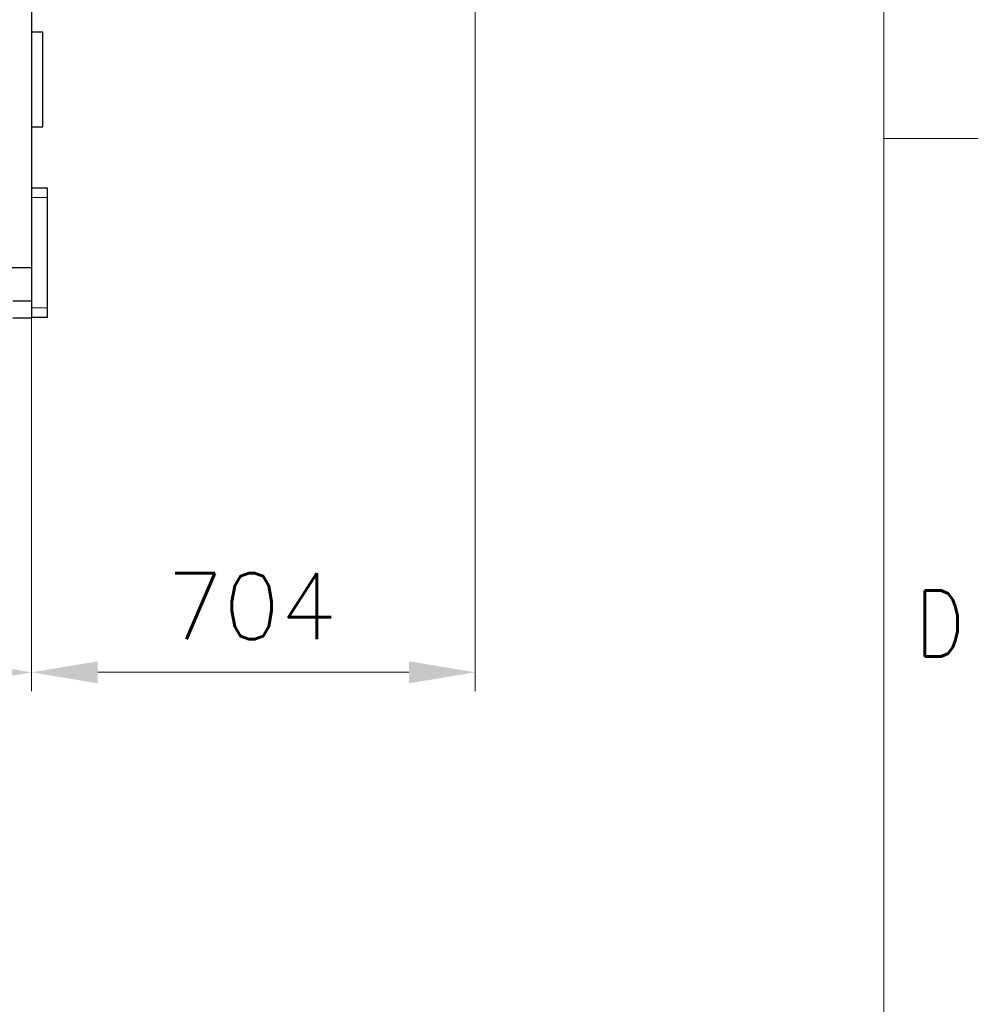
# Model space of a CAD drawing. Header units: inches. Extents: x 0 to 17820, y -10 to 12600.
# Tile 119 of 125: x 16298 to 17820, y 6426 to 7989. Entities that reach past the tile are written whole.
import ezdxf

# ---------------------------------------------------------------- set-up
doc = ezdxf.new("R2010")
doc.units = ezdxf.units.IN
for name, color, linetype, true_color in [('1', 7, 'Continuous', 0xffffff), ('210', 7, 'Continuous', 0xffffff), ('254', 7, 'Continuous', 0xffffff)]:
    doc.layers.add(name, color=color, linetype=linetype, true_color=true_color)
doc.styles.add('latin_extended', font='simplex.shx')
doc.dimstyles.get("Standard").update_dxf_attribs({"dimtxt": 0.18, "dimasz": 0.18, "dimexe": 0.18, "dimexo": 0.0625, "dimgap": 0.09, "dimtad": 0, "dimtih": 1, "dimtoh": 1, "dimdec": 4, "dimzin": 0, "dimdsep": 46, "dimtxsty": 'Standard', "dimcen": 0.09, "dimadec": 0, "dimazin": 0, "dimtfac": 1, "dimtdec": 4, "dimtofl": 0, "dimtmove": 0, "dimatfit": 3, "dimfxl": 1, "dimtolj": 1, "dimtzin": 0, "dimarcsym": 0})

# ---------------------------------------------------------------- blocks, each defined once
blk = doc.blocks.new('_U3')
at = {"layer": '254', "color": 3, "linetype": 'Continuous', "lineweight": 13, "transparency": 16777216}
for p, q in [((12647.1, 8393.6), (12647.1, 6922.7)), ((16317.1, 8393.6), (16317.1, 6922.7)), ((12752.1, 6952.7), (16212.1, 6952.7))]:
    blk.add_line(p, q, dxfattribs=at)
at = {"layer": '254', "color": 3, "transparency": 16777216}
for points in [[(12752.1, 6970.2), (12752.1, 6935.2), (12647.1, 6952.7)], [(16212.1, 6935.2), (16212.1, 6970.2), (16317.1, 6952.7)]]:
    blk.add_solid(points, dxfattribs=at)
at = {"layer": 'Defpoints', "color": 0, "transparency": 16777216}
for p in [(12647.1, 8423.6), (16317.1, 8423.6), (16317.1, 6952.7)]:
    blk.add_point(p, dxfattribs=at)
at = {"layer": '254', "color": 2, "lineweight": 13, "transparency": 16777216, "insert": (14297.1, 7110.2), "char_height": 105, "attachment_point": 1, "style": 'latin_extended'}
blk.add_mtext('\\A1;3670', dxfattribs=at)
blk = doc.blocks.new('_U11')
at = {"layer": '254', "color": 3, "linetype": 'Continuous', "lineweight": 13, "transparency": 16777216}
for p, q in [((17021.1, 8418.6), (17021.1, 6922.7)), ((16317.1, 8393.6), (16317.1, 6922.7)), ((16422.1, 6952.7), (16916.1, 6952.7))]:
    blk.add_line(p, q, dxfattribs=at)
at = {"layer": '254', "color": 3, "transparency": 16777216}
for points in [[(16422.1, 6970.2), (16422.1, 6935.2), (16317.1, 6952.7)], [(16916.1, 6935.2), (16916.1, 6970.2), (17021.1, 6952.7)]]:
    blk.add_solid(points, dxfattribs=at)
at = {"layer": 'Defpoints', "color": 0, "transparency": 16777216}
for p in [(17021.1, 8448.6), (16317.1, 8423.6), (17021.1, 6952.7)]:
    blk.add_point(p, dxfattribs=at)
at = {"layer": '254', "color": 2, "lineweight": 13, "transparency": 16777216, "insert": (16531.6, 7110.2), "char_height": 105, "attachment_point": 1, "style": 'latin_extended'}
blk.add_mtext('\\A1;704', dxfattribs=at)

msp = doc.modelspace()

# ---------------------------------------------------------------- linework, layer by layer
at = {"layer": '1', "color": 2, "linetype": 'Continuous', "lineweight": 25}
for p, q in [((16317.116, 8127.957), (16317.116, 7595.254)), ((16335.116, 7968.649), (16317.116, 7968.649)), ((16335.116, 7893.649), (16335.116, 7968.649)), ((16335.116, 7818.649), (16335.116, 7893.649)), ((16317.116, 7818.649), (16335.116, 7818.649)), ((16342.116, 7721.149), (16317.116, 7721.149)), ((16342.116, 7706.149), (16342.116, 7721.149)), ((16342.116, 7531.149), (16342.116, 7706.149)), ((12587.116, 7595.254), (16317.116, 7595.254)), ((16317.116, 7595.254), (16317.116, 7541.849)), ((16317.116, 7541.849), (16287.116, 7541.849)), ((16317.116, 7541.849), (16317.116, 7515.649)), ((16342.116, 7516.149), (16342.116, 7531.149)), ((16287.116, 7515.649), (16317.116, 7515.649)), ((16342.116, 7516.149), (16317.116, 7516.149))]:
    msp.add_line(p, q, dxfattribs=at)
at = {"layer": '1', "color": 110, "linetype": 'Continuous', "lineweight": 13}
for p, q in [((16342.116, 7706.149), (16317.116, 7706.149)), ((16342.116, 7531.149), (16317.116, 7531.149))]:
    msp.add_line(p, q, dxfattribs=at)
at = {"layer": '210', "color": 7, "linetype": 'Continuous', "lineweight": 18}
for p, q in [((17670, 150), (17670, 12450)), ((17820, 7800), (17670, 7800))]:
    msp.add_line(p, q, dxfattribs=at)

# ---------------------------------------------------------------- texts
at = {"layer": '210', "color": 211, "linetype": 'Continuous', "lineweight": 18, "insert": (17720.332, 6977.733), "char_height": 105, "attachment_point": 7, "line_spacing_factor": 0.963855, "style": 'latin_extended'}
msp.add_mtext('\\W0.8203;D', dxfattribs=at)

# ---------------------------------------------------------------- dimensions: what is measured, and where the dimension line sits
at = {"layer": '254', "color": 2, "linetype": 'Continuous', "lineweight": 13}
for base, p1, p2, override, picture, middle in [((17021.116, 6952.662), (16317.116, 8423.649), (17021.116, 8448.649), {"dimscale": 30, "dimtxt": 3.5, "dimasz": 3.5, "dimexe": 1, "dimexo": 1, "dimgap": 1.75, "dimtad": 1, "dimtih": 1, "dimtoh": 0, "dimdec": 0, "dimlfac": 1, "dimzin": 8, "dimdsep": 46, "dimlunit": 2, "dimtxsty": 'latin_extended', "dimsah": 1, "dimse1": 0, "dimse2": 0, "dimsd1": 0, "dimsd2": 0, "dimclrd": 3, "dimclre": 3, "dimclrt": 2, "dimtol": 0, "dimtm": -0.1, "dimtfac": 0.714286, "dimtdec": 3, "dimtofl": 1, "dimtmove": 0, "dimtzin": 8, "dimlwd": 13, "dimlwe": 13}, '_U11', (16669.116, 6952.662)), ((16317.116, 6952.662), (12647.116, 8423.649), (16317.116, 8423.649), {"dimscale": 30, "dimtxt": 3.5, "dimasz": 3.5, "dimexe": 1, "dimexo": 1, "dimgap": 1.75, "dimtad": 1, "dimtih": 1, "dimtoh": 0, "dimdec": 2, "dimlfac": 1, "dimzin": 8, "dimdsep": 46, "dimlunit": 2, "dimtxsty": 'latin_extended', "dimsah": 1, "dimse1": 0, "dimse2": 0, "dimsd1": 0, "dimsd2": 0, "dimclrd": 3, "dimclre": 3, "dimclrt": 2, "dimtol": 0, "dimtm": -0.1, "dimtfac": 0.714286, "dimtdec": 3, "dimtofl": 1, "dimtmove": 0, "dimtzin": 8, "dimlwd": 13, "dimlwe": 13}, '_U3', (14482.116, 6952.662))]:
    dim = msp.add_linear_dim(base=base, p1=p1, p2=p2, dimstyle='Standard', override=override, dxfattribs=at)
    dim.commit()
    dim.dimension.update_dxf_attribs({"geometry": picture, "text_midpoint": middle, "dimtype": 160})

doc.saveas('drawing.dxf')
